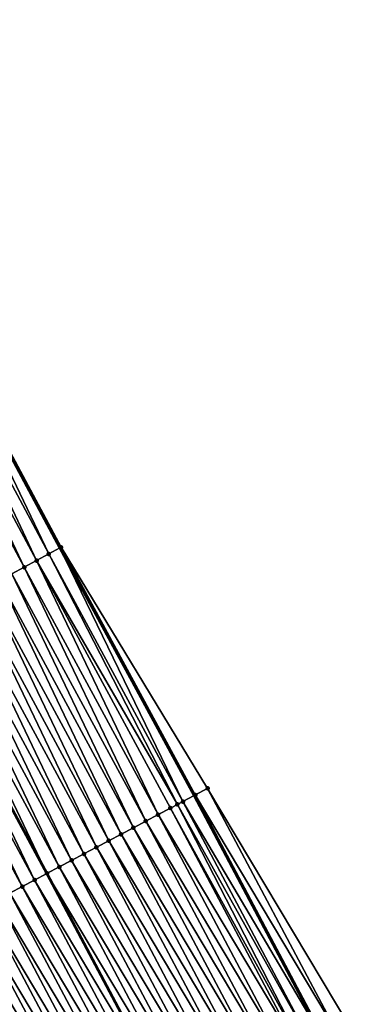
# Model space of a CAD drawing. Header units: feet. Extents: x 2007189 to 2022806, y 818621 to 837694.
# Tile 60 of 256: x 2013649 to 2013674, y 822511 to 822582. Entities that reach past the tile are written whole.
import ezdxf

# ---------------------------------------------------------------- set-up
doc = ezdxf.new("R2010")
doc.units = ezdxf.units.FT
doc.header["$MEASUREMENT"] = 0
for name, color, linetype, lineweight in [('EP_Travel Lane', 172, 'Continuous', 53), ('Road Shots', 141, 'Continuous', 100), ('Road X-Section', 40, 'Continuous', 13), ('STRIPING', 60, 'Continuous', 53)]:
    doc.layers.add(name, color=color, linetype=linetype, lineweight=lineweight)
doc.layers.add('I-77-MM17-21_SB-Surface-Border', color=7, linetype='Continuous')
doc.layers.add('I-77-MM17-21_SB-Surface-TIN', color=7, linetype='Continuous')

msp = doc.modelspace()

# ---------------------------------------------------------------- linework, layer by layer
at = {"layer": 'EP_Travel Lane'}
msp.add_polyline3d([(2013623.764165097, 822596.7228152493, 283.381637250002), (2013633.024199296, 822578.9973112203, 283.1400319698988), (2013642.284143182, 822561.271980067, 282.8829230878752), (2013651.604137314, 822543.8583049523, 282.6380150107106), (2013661.191279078, 822526.1200013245, 282.3882619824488), (2013670.555815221, 822508.4494844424, 282.146701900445), (2013679.920353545, 822490.7789634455, 281.9055445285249), (2013689.314042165, 822473.183415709, 281.6597141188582), (2013698.744744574, 822455.5482892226, 281.4052958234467), (2013708.139913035, 822438.1304372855, 281.1505262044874), (2013717.775508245, 822420.6064561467, 280.886488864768), (2013727.411034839, 822403.0825997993, 280.6115057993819), (2013737.094189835, 822385.5882669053, 280.3364329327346), (2013746.79052989, 822368.098092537, 280.0628819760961), (2013756.477962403, 822350.7032675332, 279.786145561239), (2013766.286070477, 822333.2752679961, 279.5293870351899), (2013776.094346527, 822315.8469699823, 279.3002365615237), (2013785.920829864, 822298.4681794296, 279.0687202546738)], dxfattribs=at)
at = {"layer": 'I-77-MM17-21_SB-Surface-Border', "color": 3, "linetype": 'Continuous', "lineweight": -3}
msp.add_polyline3d([(2013623.845613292, 822596.7654295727, 283.3772358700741), (2013633.106037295, 822579.040119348, 283.1363242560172), (2013642.366364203, 822561.3149949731, 282.878745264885), (2013651.686491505, 822543.9032576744, 282.6344693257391), (2013662.156464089, 822526.6325712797, 282.3076789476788), (2013672.404203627, 822509.4310452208, 281.9955561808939), (2013681.768796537, 822491.7604211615, 281.7643616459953), (2013692.040647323, 822474.6443144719, 281.4515198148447), (2013701.471846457, 822457.0091503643, 281.2202822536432), (2013710.861344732, 822439.6417029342, 280.9346607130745), (2013719.680092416, 822421.6642296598, 280.7273791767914), (2013729.37302984, 822404.1723419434, 280.4419827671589), (2013739.067267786, 822386.6844327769, 280.1850614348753), (2013748.763576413, 822369.1943151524, 279.9066605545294), (2013757.573274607, 822351.320883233, 279.7020516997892), (2013767.38141886, 822333.8928194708, 279.4512339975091), (2013776.318612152, 822315.9733846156, 279.2859988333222), (2013787.884730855, 822299.5818617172, 278.9189772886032)], dxfattribs=at)
at = {"layer": 'I-77-MM17-21_SB-Surface-TIN', "color": 128, "linetype": 'Continuous', "lineweight": -3}
for points in [[(2013650.808740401, 822543.4241405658, 282.672260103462), (2013642.284143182, 822561.271980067, 282.8829230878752), (2013641.480296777, 822560.8514382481, 282.9237682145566)], [(2013642.366364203, 822561.3149949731, 282.878745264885), (2013642.284143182, 822561.271980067, 282.8829230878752), (2013651.604137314, 822543.8583049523, 282.6380150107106)], [(2013650.808740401, 822543.4241405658, 282.672260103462), (2013651.604137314, 822543.8583049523, 282.6380150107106), (2013642.284143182, 822561.271980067, 282.8829230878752)], [(2013651.686491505, 822543.9032576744, 282.6344693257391), (2013642.366364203, 822561.3149949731, 282.878745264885), (2013651.604137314, 822543.8583049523, 282.6380150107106)], [(2013649.930906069, 822542.9451760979, 282.6954852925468), (2013641.480296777, 822560.8514382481, 282.9237682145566), (2013640.594087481, 822560.388153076, 282.9444360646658)], [(2013649.930906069, 822542.9451760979, 282.6954852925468), (2013650.808740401, 822543.4241405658, 282.672260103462), (2013641.480296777, 822560.8514382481, 282.9237682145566)], [(2013649.053035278, 822542.4662784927, 282.7123301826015), (2013640.594087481, 822560.388153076, 282.9444360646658), (2013639.707842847, 822559.9249355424, 282.9590375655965)], [(2013648.175163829, 822541.9873820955, 282.7290597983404), (2013649.053035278, 822542.4662784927, 282.7123301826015), (2013639.707842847, 822559.9249355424, 282.9590375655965)], [(2013649.053035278, 822542.4662784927, 282.7123301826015), (2013649.930906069, 822542.9451760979, 282.6954852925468), (2013640.594087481, 822560.388153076, 282.9444360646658)], [(2013660.389921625, 822525.6948455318, 282.4240633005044), (2013651.604137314, 822543.8583049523, 282.6380150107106), (2013650.808740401, 822543.4241405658, 282.672260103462)], [(2013651.686491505, 822543.9032576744, 282.6344693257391), (2013651.604137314, 822543.8583049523, 282.6380150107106), (2013661.191279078, 822526.1200013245, 282.3882619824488)], [(2013660.389921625, 822525.6948455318, 282.4240633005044), (2013661.191279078, 822526.1200013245, 282.3882619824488), (2013651.604137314, 822543.8583049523, 282.6380150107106)], [(2013661.273295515, 822526.1635146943, 282.3845978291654), (2013651.686491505, 822543.9032576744, 282.6344693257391), (2013661.191279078, 822526.1200013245, 282.3882619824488)], [(2013661.273295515, 822526.1635146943, 282.3845978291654), (2013662.156464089, 822526.6325712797, 282.3076789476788), (2013651.686491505, 822543.9032576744, 282.6344693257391)], [(2013658.622949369, 822524.7579307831, 282.4620457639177), (2013649.930906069, 822542.9451760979, 282.6954852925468), (2013649.053035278, 822542.4662784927, 282.7123301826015)], [(2013660.004492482, 822525.4904543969, 282.4340235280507), (2013650.808740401, 822543.4241405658, 282.672260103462), (2013649.930906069, 822542.9451760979, 282.6954852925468)], [(2013658.622949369, 822524.7579307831, 282.4620457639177), (2013659.506443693, 822525.2263726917, 282.4445496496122), (2013649.930906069, 822542.9451760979, 282.6954852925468)], [(2013659.506443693, 822525.2263726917, 282.4445496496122), (2013660.004492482, 822525.4904543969, 282.4340235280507), (2013649.930906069, 822542.9451760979, 282.6954852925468)], [(2013660.004492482, 822525.4904543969, 282.4340235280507), (2013660.389921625, 822525.6948455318, 282.4240633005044), (2013650.808740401, 822543.4241405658, 282.672260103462)], [(2013657.739467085, 822524.2894661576, 282.4817379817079), (2013649.053035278, 822542.4662784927, 282.7123301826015), (2013648.175163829, 822541.9873820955, 282.7290597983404)], [(2013657.739467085, 822524.2894661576, 282.4817379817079), (2013658.622949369, 822524.7579307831, 282.4620457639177), (2013649.053035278, 822542.4662784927, 282.7123301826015)], [(2013655.972499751, 822523.3525421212, 282.5206183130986), (2013647.297306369, 822541.5084600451, 282.7482373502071), (2013646.419433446, 822541.029566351, 282.7647090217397)], [(2013656.855966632, 822523.8210358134, 282.4981161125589), (2013648.175163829, 822541.9873820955, 282.7290597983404), (2013647.297306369, 822541.5084600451, 282.7482373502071)], [(2013655.972499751, 822523.3525421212, 282.5206183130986), (2013656.855966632, 822523.8210358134, 282.4981161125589), (2013647.297306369, 822541.5084600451, 282.7482373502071)], [(2013656.855966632, 822523.8210358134, 282.4981161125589), (2013657.739467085, 822524.2894661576, 282.4817379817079), (2013648.175163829, 822541.9873820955, 282.7290597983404)], [(2013655.089044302, 822522.8840268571, 282.5452059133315), (2013646.419433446, 822541.029566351, 282.7647090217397), (2013645.54157485, 822540.550646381, 282.7836880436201)], [(2013655.089044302, 822522.8840268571, 282.5452059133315), (2013655.972499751, 822523.3525421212, 282.5206183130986), (2013646.419433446, 822541.029566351, 282.7647090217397)], [(2013654.205551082, 822522.4155828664, 282.5629033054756), (2013645.54157485, 822540.550646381, 282.7836880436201), (2013644.663708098, 822540.0717413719, 282.8012394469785)], [(2013654.205551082, 822522.4155828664, 282.5629033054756), (2013655.089044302, 822522.8840268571, 282.5452059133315), (2013645.54157485, 822540.550646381, 282.7836880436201)], [(2013652.438590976, 822521.4786451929, 282.6031019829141), (2013643.785833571, 822539.5928506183, 282.8174305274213), (2013642.907966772, 822539.1139456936, 282.8349738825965)], [(2013653.322070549, 822521.9471149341, 282.5829152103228), (2013644.663708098, 822540.0717413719, 282.8012394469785), (2013643.785833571, 822539.5928506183, 282.8174305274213)], [(2013652.438590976, 822521.4786451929, 282.6031019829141), (2013653.322070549, 822521.9471149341, 282.5829152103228), (2013643.785833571, 822539.5928506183, 282.8174305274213)], [(2013653.322070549, 822521.9471149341, 282.5829152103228), (2013654.205551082, 822522.4155828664, 282.5629033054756), (2013644.663708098, 822540.0717413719, 282.8012394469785)], [(2013651.55508758, 822521.0102204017, 282.6189432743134), (2013642.907966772, 822539.1139456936, 282.8349738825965), (2013642.030088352, 822538.6350620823, 282.8504834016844)], [(2013651.55508758, 822521.0102204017, 282.6189432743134), (2013652.438590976, 822521.4786451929, 282.6031019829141), (2013642.907966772, 822539.1139456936, 282.8349738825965)], [(2013649.788081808, 822520.0733688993, 282.6508115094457), (2013641.152205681, 822538.1561842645, 282.8653963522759), (2013640.274337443, 822537.6772839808, 282.8825405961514)], [(2013642.030088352, 822538.6350620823, 282.8504834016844), (2013641.152205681, 822538.1561842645, 282.8653963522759), (2013650.671550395, 822520.5418566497, 282.6288260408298)], [(2013649.788081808, 822520.0733688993, 282.6508115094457), (2013650.671550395, 822520.5418566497, 282.6288260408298), (2013641.152205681, 822538.1561842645, 282.8653963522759)], [(2013651.55508758, 822521.0102204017, 282.6189432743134), (2013642.030088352, 822538.6350620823, 282.8504834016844), (2013650.671550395, 822520.5418566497, 282.6288260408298)], [(2013648.904621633, 822519.6048625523, 282.6745370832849), (2013640.274337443, 822537.6772839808, 282.8825405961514), (2013639.396474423, 822537.1983721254, 282.900745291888)], [(2013648.904621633, 822519.6048625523, 282.6745370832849), (2013649.788081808, 822520.0733688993, 282.6508115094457), (2013640.274337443, 822537.6772839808, 282.8825405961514)], [(2013648.021135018, 822519.136406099, 282.6934392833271), (2013648.904621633, 822519.6048625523, 282.6745370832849), (2013639.396474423, 822537.1983721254, 282.900745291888)], [(2013660.389921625, 822525.6948455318, 282.4240633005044), (2013670.555815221, 822508.4494844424, 282.146701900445), (2013661.191279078, 822526.1200013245, 282.3882619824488)], [(2013670.637834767, 822508.4929918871, 282.1436093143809), (2013661.273295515, 822526.1635146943, 282.3845978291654), (2013661.191279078, 822526.1200013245, 282.3882619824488)], [(2013670.637834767, 822508.4929918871, 282.1436093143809), (2013661.191279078, 822526.1200013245, 282.3882619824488), (2013670.555815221, 822508.4494844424, 282.146701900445)], [(2013671.521019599, 822508.9620177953, 282.0696560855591), (2013662.156464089, 822526.6325712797, 282.3076789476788), (2013661.273295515, 822526.1635146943, 282.3845978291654)], [(2013670.637834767, 822508.4929918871, 282.1436093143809), (2013671.521019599, 822508.9620177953, 282.0696560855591), (2013661.273295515, 822526.1635146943, 282.3845978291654)], [(2013671.521019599, 822508.9620177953, 282.0696560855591), (2013672.404203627, 822509.4310452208, 281.9955561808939), (2013662.156464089, 822526.6325712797, 282.3076789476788)], [(2013669.140869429, 822507.6989754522, 282.1961245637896), (2013660.004492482, 822525.4904543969, 282.4340235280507), (2013659.506443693, 822525.2263726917, 282.4445496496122)], [(2013669.75442713, 822508.0243864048, 282.1769186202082), (2013660.389921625, 822525.6948455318, 282.4240633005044), (2013660.004492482, 822525.4904543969, 282.4340235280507)], [(2013669.140869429, 822507.6989754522, 282.1961245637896), (2013669.75442713, 822508.0243864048, 282.1769186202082), (2013660.004492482, 822525.4904543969, 282.4340235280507)], [(2013669.75442713, 822508.0243864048, 282.1769186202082), (2013670.555815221, 822508.4494844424, 282.146701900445), (2013660.389921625, 822525.6948455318, 282.4240633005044)], [(2013667.987483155, 822507.0874182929, 282.2200598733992), (2013658.622949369, 822524.7579307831, 282.4620457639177), (2013657.739467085, 822524.2894661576, 282.4817379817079)], [(2013668.870974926, 822507.5558650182, 282.2020981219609), (2013659.506443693, 822525.2263726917, 282.4445496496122), (2013658.622949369, 822524.7579307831, 282.4620457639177)], [(2013667.987483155, 822507.0874182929, 282.2200598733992), (2013668.870974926, 822507.5558650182, 282.2020981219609), (2013658.622949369, 822524.7579307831, 282.4620457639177)], [(2013668.870974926, 822507.5558650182, 282.2020981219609), (2013669.140869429, 822507.6989754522, 282.1961245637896), (2013659.506443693, 822525.2263726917, 282.4445496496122)], [(2013667.104002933, 822506.6189497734, 282.2401285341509), (2013657.739467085, 822524.2894661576, 282.4817379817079), (2013656.855966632, 822523.8210358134, 282.4981161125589)], [(2013667.104002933, 822506.6189497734, 282.2401285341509), (2013667.987483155, 822507.0874182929, 282.2200598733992), (2013657.739467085, 822524.2894661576, 282.4817379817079)], [(2013665.337037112, 822505.6820228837, 282.2792847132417), (2013655.972499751, 822523.3525421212, 282.5206183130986), (2013655.089044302, 822522.8840268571, 282.5452059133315)], [(2013666.220524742, 822506.1504774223, 282.2605676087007), (2013656.855966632, 822523.8210358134, 282.4981161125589), (2013655.972499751, 822523.3525421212, 282.5206183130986)], [(2013665.337037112, 822505.6820228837, 282.2792847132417), (2013666.220524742, 822506.1504774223, 282.2605676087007), (2013655.972499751, 822523.3525421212, 282.5206183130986)], [(2013666.220524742, 822506.1504774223, 282.2605676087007), (2013667.104002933, 822506.6189497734, 282.2401285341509), (2013656.855966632, 822523.8210358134, 282.4981161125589)], [(2013664.453583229, 822505.2135046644, 282.3041580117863), (2013655.089044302, 822522.8840268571, 282.5452059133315), (2013654.205551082, 822522.4155828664, 282.5629033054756)], [(2013664.453583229, 822505.2135046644, 282.3041580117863), (2013665.337037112, 822505.6820228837, 282.2792847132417), (2013655.089044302, 822522.8840268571, 282.5452059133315)], [(2013662.686613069, 822504.2765859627, 282.3425226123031), (2013653.322070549, 822521.9471149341, 282.5829152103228), (2013652.438590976, 822521.4786451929, 282.6031019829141)], [(2013663.570099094, 822504.7450435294, 282.3235127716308), (2013654.205551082, 822522.4155828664, 282.5629033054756), (2013653.322070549, 822521.9471149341, 282.5829152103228)], [(2013662.686613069, 822504.2765859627, 282.3425226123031), (2013663.570099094, 822504.7450435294, 282.3235127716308), (2013653.322070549, 822521.9471149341, 282.5829152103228)], [(2013663.570099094, 822504.7450435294, 282.3235127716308), (2013664.453583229, 822505.2135046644, 282.3041580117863), (2013654.205551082, 822522.4155828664, 282.5629033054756)], [(2013661.803123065, 822503.808135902, 282.3608067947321), (2013652.438590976, 822521.4786451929, 282.6031019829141), (2013651.55508758, 822521.0102204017, 282.6189432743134)], [(2013661.803123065, 822503.808135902, 282.3608067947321), (2013662.686613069, 822504.2765859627, 282.3425226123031), (2013652.438590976, 822521.4786451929, 282.6031019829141)], [(2013649.788081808, 822520.0733688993, 282.6508115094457), (2013660.036101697, 822502.8713111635, 282.3900312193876), (2013650.671550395, 822520.5418566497, 282.6288260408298)], [(2013660.919632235, 822503.3396874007, 282.3789402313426), (2013651.55508758, 822521.0102204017, 282.6189432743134), (2013650.671550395, 822520.5418566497, 282.6288260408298)], [(2013660.919632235, 822503.3396874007, 282.3789402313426), (2013650.671550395, 822520.5418566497, 282.6288260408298), (2013660.036101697, 822502.8713111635, 282.3900312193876)], [(2013660.919632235, 822503.3396874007, 282.3789402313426), (2013661.803123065, 822503.808135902, 282.3608067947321), (2013651.55508758, 822521.0102204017, 282.6189432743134)], [(2013659.152633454, 822502.402822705, 282.4120839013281), (2013649.788081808, 822520.0733688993, 282.6508115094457), (2013648.904621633, 822519.6048625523, 282.6745370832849)], [(2013659.152633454, 822502.402822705, 282.4120839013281), (2013660.036101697, 822502.8713111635, 282.3900312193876), (2013649.788081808, 822520.0733688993, 282.6508115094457)], [(2013657.385705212, 822501.4658249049, 282.4580952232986), (2013648.021135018, 822519.136406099, 282.6934392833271), (2013647.137644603, 822518.6679568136, 282.7116485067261)], [(2013658.269179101, 822501.9343053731, 282.4368714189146), (2013648.904621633, 822519.6048625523, 282.6745370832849), (2013648.021135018, 822519.136406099, 282.6934392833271)], [(2013657.385705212, 822501.4658249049, 282.4580952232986), (2013658.269179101, 822501.9343053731, 282.4368714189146), (2013648.021135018, 822519.136406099, 282.6934392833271)], [(2013658.269179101, 822501.9343053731, 282.4368714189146), (2013659.152633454, 822502.402822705, 282.4120839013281), (2013648.904621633, 822519.6048625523, 282.6745370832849)], [(2013656.502228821, 822500.9973491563, 282.478862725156), (2013647.137644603, 822518.6679568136, 282.7116485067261), (2013646.254162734, 822518.1994914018, 282.7314167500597)], [(2013656.502228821, 822500.9973491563, 282.478862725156), (2013657.385705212, 822501.4658249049, 282.4580952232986), (2013647.137644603, 822518.6679568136, 282.7116485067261)], [(2013654.735272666, 822500.0604040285, 282.5197820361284), (2013645.370671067, 822517.7310444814, 282.7493973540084), (2013644.487178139, 822517.2625999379, 282.7671481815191)], [(2013655.618748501, 822500.5288808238, 282.4989133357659), (2013646.254162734, 822518.1994914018, 282.7314167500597), (2013645.370671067, 822517.7310444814, 282.7493973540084)], [(2013654.735272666, 822500.0604040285, 282.5197820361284), (2013655.618748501, 822500.5288808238, 282.4989133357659), (2013645.370671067, 822517.7310444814, 282.7493973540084)], [(2013655.618748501, 822500.5288808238, 282.4989133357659), (2013656.502228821, 822500.9973491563, 282.478862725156), (2013646.254162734, 822518.1994914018, 282.7314167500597)], [(2013653.851779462, 822499.591960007, 282.5374823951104), (2013644.487178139, 822517.2625999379, 282.7671481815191), (2013643.603677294, 822516.7941703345, 282.7834547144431)], [(2013653.851779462, 822499.591960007, 282.5374823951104), (2013654.735272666, 822500.0604040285, 282.5197820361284), (2013644.487178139, 822517.2625999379, 282.7671481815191)], [(2013652.084777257, 822498.6551017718, 282.5700015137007), (2013642.720154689, 822516.3257817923, 282.7957916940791), (2013641.836626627, 822515.8574035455, 282.8071334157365)], [(2013652.968284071, 822499.1235201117, 282.5547838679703), (2013643.603677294, 822516.7941703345, 282.7834547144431), (2013642.720154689, 822516.3257817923, 282.7957916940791)], [(2013652.084777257, 822498.6551017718, 282.5700015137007), (2013652.968284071, 822499.1235201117, 282.5547838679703), (2013642.720154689, 822516.3257817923, 282.7957916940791)], [(2013652.968284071, 822499.1235201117, 282.5547838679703), (2013653.851779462, 822499.591960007, 282.5374823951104), (2013643.603677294, 822516.7941703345, 282.7834547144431)], [(2013651.201256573, 822498.1867096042, 282.5826889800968), (2013641.836626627, 822515.8574035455, 282.8071334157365), (2013640.953099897, 822515.389022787, 282.8187179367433)], [(2013651.201256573, 822498.1867096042, 282.5826889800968), (2013652.084777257, 822498.6551017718, 282.5700015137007), (2013641.836626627, 822515.8574035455, 282.8071334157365)], [(2013640.06955974, 822514.9206673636, 282.8278532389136), (2013639.918029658, 822514.8403200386, 282.8311415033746), (2013649.314343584, 822497.1863794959, 282.6095355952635)], [(2013648.550743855, 822496.7814400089, 282.629750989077), (2013649.314343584, 822497.1863794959, 282.6095355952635), (2013639.918029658, 822514.8403200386, 282.8311415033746)], [(2013649.434205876, 822497.2499428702, 282.6063623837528), (2013640.661799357, 822515.2346044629, 282.8219521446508), (2013640.06955974, 822514.9206673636, 282.8278532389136)], [(2013649.434205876, 822497.2499428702, 282.6063623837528), (2013640.06955974, 822514.9206673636, 282.8278532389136), (2013649.314343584, 822497.1863794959, 282.6095355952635)], [(2013650.317730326, 822497.7183279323, 282.5943618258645), (2013640.953099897, 822515.389022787, 282.8187179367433), (2013640.661799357, 822515.2346044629, 282.8219521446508)], [(2013649.434205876, 822497.2499428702, 282.6063623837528), (2013650.317730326, 822497.7183279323, 282.5943618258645), (2013640.661799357, 822515.2346044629, 282.8219521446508)], [(2013650.317730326, 822497.7183279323, 282.5943618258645), (2013651.201256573, 822498.1867096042, 282.5826889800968), (2013640.953099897, 822515.389022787, 282.8187179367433)]]:
    msp.add_3dface(points, dxfattribs=at)
at = {"layer": 'Road Shots', "lineweight": 100}
for p in [(2013651.686491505, 822543.9032576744, 282.6344693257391), (2013649.930906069, 822542.9451760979, 282.6954852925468), (2013650.808740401, 822543.4241405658, 282.672260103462), (2013649.053035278, 822542.4662784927, 282.7123301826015), (2013661.273295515, 822526.1635146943, 282.3845978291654), (2013662.156464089, 822526.6325712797, 282.3076789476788), (2013660.004492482, 822525.4904543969, 282.4340235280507), (2013660.389921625, 822525.6948455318, 282.4240633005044), (2013658.622949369, 822524.7579307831, 282.4620457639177), (2013659.506443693, 822525.2263726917, 282.4445496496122), (2013657.739467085, 822524.2894661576, 282.4817379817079), (2013655.972499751, 822523.3525421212, 282.5206183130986), (2013656.855966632, 822523.8210358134, 282.4981161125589), (2013655.089044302, 822522.8840268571, 282.5452059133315), (2013653.322070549, 822521.9471149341, 282.5829152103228), (2013654.205551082, 822522.4155828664, 282.5629033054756), (2013652.438590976, 822521.4786451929, 282.6031019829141), (2013650.671551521, 822520.5418572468, 282.6288260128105), (2013651.55508758, 822521.0102204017, 282.6189432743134), (2013649.788081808, 822520.0733688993, 282.6508115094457), (2013648.904621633, 822519.6048625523, 282.6745370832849)]:
    msp.add_point(p, dxfattribs=at)
at = {"layer": 'Road X-Section', "extrusion": (-0.4786869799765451, 0.8779045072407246, 0.01193529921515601), "elevation": -241790.4711310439, "flags": 128}
msp.add_lwpolyline([(-2161688.921787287, 3168.701790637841), (-2161687.921787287, 3168.739584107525), (-2161686.921787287, 3168.762810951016), (-2161685.921787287, 3168.779657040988), (-2161684.921787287, 3168.796387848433), (-2161683.921787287, 3168.81556676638), (-2161682.921787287, 3168.832039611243), (-2161681.921787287, 3168.851019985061), (-2161680.921787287, 3168.868572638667), (-2161679.921787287, 3168.884764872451), (-2161678.921787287, 3168.902309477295), (-2161677.921787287, 3168.91782010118), (-2161676.921787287, 3168.932734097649), (-2161675.921787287, 3168.949879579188), (-2161674.921787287, 3168.968085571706), (-2161673.921787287, 3168.986136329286), (-2161672.921787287, 3169.004868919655), (-2161672.018688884, 3169.019957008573), (-2161671.921787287, 3169.021496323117), (-2161670.921787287, 3169.036661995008), (-2161669.921787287, 3169.051788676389), (-2161668.921787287, 3169.064966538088), (-2161667.921787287, 3169.076645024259), (-2161666.921787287, 3169.086839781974), (-2161666.748498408, 3169.088462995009), (-2161665.921787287, 3169.095836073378), (-2161664.921787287, 3169.105584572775), (-2161663.921787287, 3169.1128630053), (-2161662.921787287, 3169.115218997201), (-2161661.921787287, 3169.116446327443), (-2161661.473641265, 3169.117407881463), (-2161661.473641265, 3169.117407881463)], dxfattribs=at)
at = {"layer": 'Road X-Section', "extrusion": (-0.4682288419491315, 0.8835296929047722, 0.01170612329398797), "elevation": -216124.6917877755, "flags": 128}
msp.add_lwpolyline([(-2164409.302535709, 2812.482676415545), (-2164408.302535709, 2812.559600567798), (-2164407.302535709, 2812.599068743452), (-2164406.8662659, 2812.609029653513), (-2164406.302535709, 2812.619556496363), (-2164405.302535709, 2812.637053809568), (-2164404.302535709, 2812.656747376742), (-2164403.302535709, 2812.673126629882), (-2164402.302535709, 2812.695630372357), (-2164401.302535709, 2812.720219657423), (-2164400.302535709, 2812.737918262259), (-2164399.302535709, 2812.757931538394), (-2164398.302535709, 2812.778119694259), (-2164397.302535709, 2812.793962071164), (-2164396.302535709, 2812.803845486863), (-2164395.302535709, 2812.825832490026), (-2164394.302535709, 2812.849559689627), (-2164393.302535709, 2812.868463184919), (-2164392.302535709, 2812.886673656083), (-2164391.302535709, 2812.906443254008), (-2164390.302535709, 2812.924425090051), (-2164389.302535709, 2812.942177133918), (-2164388.302535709, 2812.958484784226), (-2164387.302535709, 2812.97082260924), (-2164386.302535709, 2812.982165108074), (-2164385.302535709, 2812.993750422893), (-2164384.972837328, 2812.996984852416), (-2164384.302535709, 2813.002886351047), (-2164383.302535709, 2813.022059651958), (-2164382.302535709, 2813.038828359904), (-2164381.302535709, 2813.046434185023), (-2164380.302535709, 2813.057984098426), (-2164380.026361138, 2813.061641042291)], dxfattribs=at)
at = {"layer": 'STRIPING'}
msp.add_polyline3d([(2013613.21066132, 822591.2068475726, 283.5498508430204), (2013622.471178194, 822573.4813595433, 283.32488540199), (2013631.731656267, 822555.7559457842, 283.0932589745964), (2013641.152205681, 822538.1561842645, 282.8653963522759), (2013650.671550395, 822520.5418566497, 282.6288260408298), (2013660.036101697, 822502.8713111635, 282.3900312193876), (2013669.400670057, 822485.2007334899, 282.1543487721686), (2013678.816033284, 822467.5654974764, 281.9375378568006), (2013688.247163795, 822449.9304615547, 281.6936983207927), (2013697.744405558, 822432.3653040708, 281.457920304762), (2013707.437521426, 822414.8730942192, 281.2008022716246), (2013717.130626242, 822397.3809043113, 280.9419319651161), (2013726.82616831, 822379.8906447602, 280.6734924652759), (2013736.522583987, 822362.4003339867, 280.4116059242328), (2013746.246785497, 822344.9403896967, 280.1365476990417), (2013756.054862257, 822327.5124458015, 279.874646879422), (2013765.863086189, 822310.0842403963, 279.6369325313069), (2013775.704067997, 822292.6803032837, 279.3974738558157)], dxfattribs=at)

doc.saveas('drawing.dxf')
